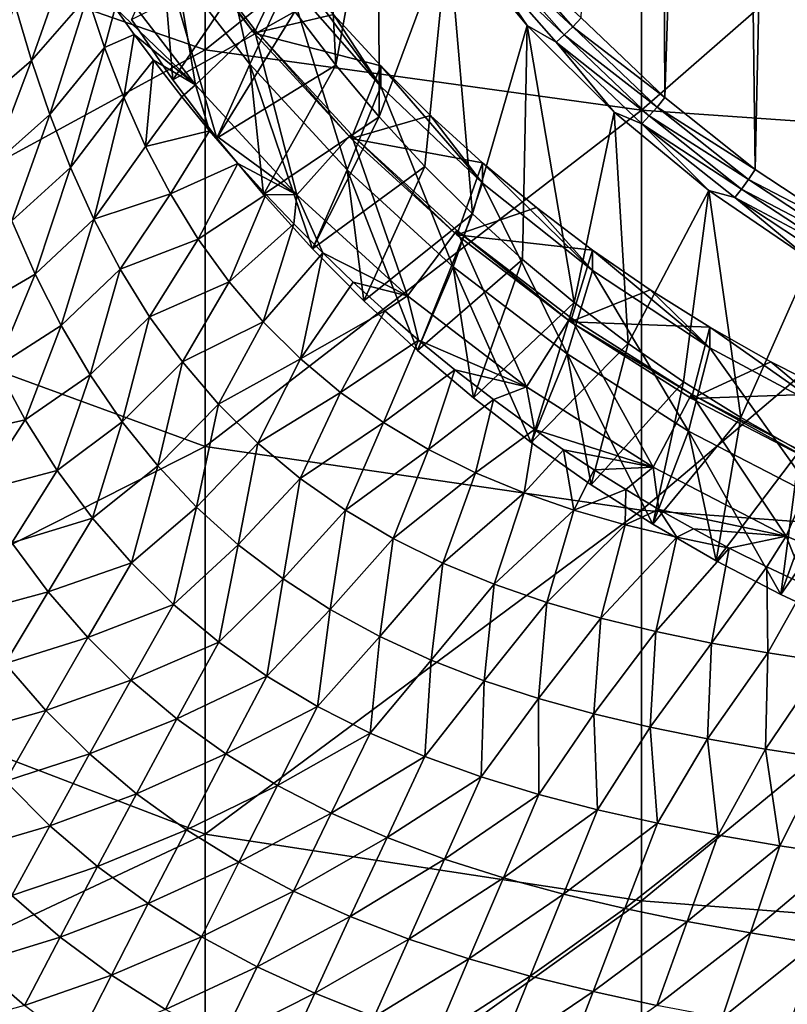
# Model space of a CAD drawing. Header units: metres. Extents: x -105 to 105, y -68 to 103.
# Tile 94 of 256: x -12.63 to -6.14, y -58.4 to -50.07. Entities that reach past the tile are written whole.
import ezdxf

# ---------------------------------------------------------------- set-up
doc = ezdxf.new("R2010")
doc.units = ezdxf.units.M
doc.layers.add('solid_FIT-BATH-150_SW0001', color=7, linetype='CONTINUOUS')

msp = doc.modelspace()

# ---------------------------------------------------------------- linework, layer by layer
at = {"layer": 'solid_FIT-BATH-150_SW0001'}
for points in [[(-6.411458, -51.337128, -16.673538), (-6.627739, -33.930672, -18.196405), (-6.024089, -33.503067, -18.233816)], [(-5.593727, -51.875282, -16.626455), (-6.411458, -51.337128, -16.673538), (-6.024089, -33.503067, -18.233816)], [(-7.176491, -50.728741, -16.726765), (-7.253494, -34.446106, -18.15131), (-6.627739, -33.930672, -18.196405)], [(-6.411458, -51.337128, -16.673538), (-7.176491, -50.728741, -16.726765), (-6.627739, -33.930672, -18.196405)], [(-7.176491, -50.728741, -16.726765), (-7.88389, -50.054337, -16.785767), (-7.253494, -34.446106, -18.15131)], [(-14.752053, -49.043961, 13.762091), (-11.063119, -50.324108, 13.693598), (-11.063119, -46.887592, 13.943974)], [(-11.063119, -46.887592, 13.943974), (-11.063119, -50.324108, 13.693598), (-7.374184, -47.370525, 13.931864)], [(-11.063119, -50.324108, 13.693598), (-7.374184, -50.83503, 13.679313), (-7.374184, -47.370525, 13.931864)], [(-7.374184, -47.370525, 13.931864), (-7.374184, -50.83503, 13.679313), (-3.685249, -47.613472, 13.931303)], [(-10.104079, -47.554108, -16.867151), (-9.958799, -50.453243, -16.61351), (-10.304484, -50.000912, -16.653084)], [(-10.104079, -47.554108, -16.867151), (-9.597023, -48.46109, -16.7878), (-9.958799, -50.453243, -16.61351)], [(-7.374184, -50.83503, 13.679313), (-3.685249, -51.09201, 13.678302), (-3.685249, -47.613472, 13.931303)], [(-9.597023, -48.46109, -16.7878), (-9.592408, -50.890385, -16.575264), (-9.958799, -50.453243, -16.61351)], [(-9.597023, -48.46109, -16.7878), (-9.00751, -49.318478, -16.71279), (-9.592408, -50.890385, -16.575264)], [(-11.058577, -48.784332, -4.914447), (-11.427341, -49.484028, -4.853231), (-10.686097, -50.446548, -4.769022)], [(-10.358816, -49.743824, -4.830502), (-11.058577, -48.784332, -4.914447), (-10.686097, -50.446548, -4.769022)], [(-14.752053, -49.043961, 13.762091), (-14.752053, -52.331753, 13.506108), (-11.063119, -50.324108, 13.693598)], [(-11.386213, -49.187889, -1.792464), (-11.146002, -50.619072, -2.319735), (-11.918704, -49.615887, -2.407502)], [(-10.64769, -50.183689, -2.131896), (-11.386213, -49.187889, -1.792464), (-11.386328, -49.224762, -2.215791)], [(-10.64769, -50.183689, -2.131896), (-11.386328, -49.224762, -2.215791), (-10.359004, -49.569332, -2.838128)], [(-11.386213, -49.187889, -1.792464), (-10.648018, -50.146263, -1.708617), (-11.146002, -50.619072, -2.319735)], [(-10.64769, -50.183689, -2.131896), (-10.648018, -50.146263, -1.708617), (-11.386213, -49.187889, -1.792464)], [(-9.00751, -49.318478, -16.71279), (-9.206689, -51.310848, -16.538479), (-9.592408, -50.890385, -16.575264)], [(-9.00751, -49.318478, -16.71279), (-8.803118, -51.712868, -16.503307), (-9.206689, -51.310848, -16.538479)], [(-9.00751, -49.318478, -16.71279), (-8.341341, -50.117535, -16.642881), (-8.803118, -51.712868, -16.503307)], [(-8.75749, -49.504341, -16.755295), (-8.341341, -50.117535, -16.642881), (-9.00751, -49.318478, -16.71279)], [(-8.683179, -49.449062, -16.803402), (-8.604227, -49.388638, -16.83514), (-7.954516, -50.129463, -16.770327)], [(-7.954516, -50.129463, -16.770327), (-8.604227, -49.388638, -16.83514), (-7.88389, -50.054337, -16.785767)], [(-12.185616, -49.431721, -4.83232), (-12.532443, -50.413593, -4.492032), (-12.671352, -49.948616, -4.488332)], [(-12.185616, -49.431721, -4.83232), (-12.059418, -49.870579, -4.830369), (-12.532443, -50.413593, -4.492032)], [(-8.027506, -50.196686, -16.737993), (-8.75749, -49.504341, -16.755295), (-8.683179, -49.449062, -16.803402)], [(-8.027506, -50.196686, -16.737993), (-8.683179, -49.449062, -16.803402), (-7.954516, -50.129463, -16.770327)], [(-11.427341, -49.484028, -4.853231), (-11.68679, -50.069134, -15.944441), (-11.33701, -50.578644, -15.899865)], [(-11.33701, -50.578644, -15.899865), (-11.68679, -50.069134, -15.944441), (-10.630371, -49.532242, -16.694088)], [(-11.427341, -49.484028, -4.853231), (-11.33701, -50.578644, -15.899865), (-10.964933, -51.072086, -15.856694)], [(-10.686097, -50.446548, -4.769022), (-11.427341, -49.484028, -4.853231), (-10.964933, -51.072086, -15.856694)], [(-11.33701, -50.578644, -15.899865), (-10.630371, -49.532242, -16.694088), (-10.304484, -50.000912, -16.653084)], [(-8.75749, -49.504341, -16.755295), (-8.096206, -50.258362, -16.689327), (-8.341341, -50.117535, -16.642881)], [(-8.027506, -50.196686, -16.737993), (-8.096206, -50.258362, -16.689327), (-8.75749, -49.504341, -16.755295)], [(-11.918704, -49.615887, -2.407502), (-11.146002, -50.619072, -2.319735), (-11.824761, -49.970062, -4.934524)], [(-10.64769, -50.183689, -2.131896), (-10.359004, -49.569332, -2.838128), (-9.977917, -50.024036, -2.798347)], [(-10.359004, -49.569332, -2.838128), (-10.358816, -49.743824, -4.830502), (-9.576902, -50.635315, -4.752506)], [(-9.977917, -50.024036, -2.798347), (-10.359004, -49.569332, -2.838128), (-9.576902, -50.635315, -4.752506)], [(-10.358816, -49.743824, -4.830502), (-10.686097, -50.446548, -4.769022), (-9.863857, -51.340363, -4.690823)], [(-9.576902, -50.635315, -4.752506), (-10.358816, -49.743824, -4.830502), (-9.863857, -51.340363, -4.690823)], [(-12.059418, -49.870579, -4.830369), (-12.377063, -50.871742, -4.504022), (-12.532443, -50.413593, -4.492032)], [(-12.059418, -49.870579, -4.830369), (-11.915243, -50.303684, -4.836825), (-12.377063, -50.871742, -4.504022)], [(-11.824761, -49.970062, -4.934524), (-11.915243, -50.303684, -4.836825), (-12.059418, -49.870579, -4.830369)], [(-13.031178, -50.842197, -4.132848), (-12.671352, -49.948616, -4.488332), (-12.532443, -50.413593, -4.492032)], [(-11.824761, -49.970062, -4.934524), (-11.663149, -50.195885, -4.980141), (-11.915243, -50.303684, -4.836825)], [(-11.146002, -50.619072, -2.319735), (-11.663149, -50.195885, -4.980141), (-11.824761, -49.970062, -4.934524)], [(-10.964933, -51.072086, -15.856694), (-11.33701, -50.578644, -15.899865), (-10.304484, -50.000912, -16.653084)], [(-10.964933, -51.072086, -15.856694), (-10.304484, -50.000912, -16.653084), (-9.958799, -50.453243, -16.61351)], [(-10.64769, -50.183689, -2.131896), (-9.977917, -50.024036, -2.798347), (-9.576969, -50.461002, -2.760117)], [(-9.576969, -50.461002, -2.760117), (-9.977917, -50.024036, -2.798347), (-9.576902, -50.635315, -4.752506)], [(-7.954516, -50.129463, -16.770327), (-7.88389, -50.054337, -16.785767), (-7.176491, -50.728741, -16.726765)], [(-8.341341, -50.117535, -16.642881), (-8.380577, -52.097553, -16.469652), (-8.803118, -51.712868, -16.503307)], [(-8.341341, -50.117535, -16.642881), (-7.941283, -52.463005, -16.437679), (-8.380577, -52.097553, -16.469652)], [(-8.341341, -50.117535, -16.642881), (-7.604521, -50.851551, -16.578663), (-7.941283, -52.463005, -16.437679)], [(-8.096206, -50.258362, -16.689327), (-7.604521, -50.851551, -16.578663), (-8.341341, -50.117535, -16.642881)], [(-8.027506, -50.196686, -16.737993), (-7.954516, -50.129463, -16.770327), (-7.24076, -50.809284, -16.71085)], [(-7.24076, -50.809284, -16.71085), (-7.954516, -50.129463, -16.770327), (-7.176491, -50.728741, -16.726765)], [(-11.663149, -50.195885, -4.980141), (-11.751978, -50.72842, -4.852335), (-11.915243, -50.303684, -4.836825)], [(-11.663149, -50.195885, -4.980141), (-11.501603, -50.413071, -5.024477), (-11.751978, -50.72842, -4.852335)], [(-11.146002, -50.619072, -2.319735), (-11.501603, -50.413071, -5.024477), (-11.663149, -50.195885, -4.980141)], [(-10.648018, -50.146263, -1.708617), (-10.288471, -51.551353, -2.238171), (-11.146002, -50.619072, -2.319735)], [(-10.648018, -50.146263, -1.708617), (-9.828784, -51.036896, -1.630697), (-10.288471, -51.551353, -2.238171)], [(-9.828851, -51.073868, -2.054016), (-9.828784, -51.036896, -1.630697), (-10.648018, -50.146263, -1.708617)], [(-9.828851, -51.073868, -2.054016), (-10.648018, -50.146263, -1.708617), (-10.64769, -50.183689, -2.131896)], [(-9.828851, -51.073868, -2.054016), (-10.64769, -50.183689, -2.131896), (-9.576969, -50.461002, -2.760117)], [(-7.307201, -50.882748, -16.677971), (-8.096206, -50.258362, -16.689327), (-8.027506, -50.196686, -16.737993)], [(-7.307201, -50.882748, -16.677971), (-8.027506, -50.196686, -16.737993), (-7.24076, -50.809284, -16.71085)], [(-11.915243, -50.303684, -4.836825), (-12.202105, -51.320671, -4.52551), (-12.377063, -50.871742, -4.504022)], [(-11.915243, -50.303684, -4.836825), (-11.751978, -50.72842, -4.852335), (-12.202105, -51.320671, -4.52551)], [(-8.096206, -50.258362, -16.689327), (-7.369736, -50.950294, -16.62879), (-7.604521, -50.851551, -16.578663)], [(-7.307201, -50.882748, -16.677971), (-7.369736, -50.950294, -16.62879), (-8.096206, -50.258362, -16.689327)], [(-14.752053, -52.331753, 13.506108), (-11.063119, -53.679371, 13.427698), (-11.063119, -50.324108, 13.693598)], [(-11.063119, -50.324108, 13.693598), (-11.063119, -53.679371, 13.427698), (-7.374184, -50.83503, 13.679313)], [(-12.873968, -51.311626, -4.147683), (-13.031178, -50.842197, -4.132848), (-12.532443, -50.413593, -4.492032)], [(-12.873968, -51.311626, -4.147683), (-12.532443, -50.413593, -4.492032), (-12.377063, -50.871742, -4.504022)], [(-11.501603, -50.413071, -5.024477), (-11.56688, -51.142326, -4.877843), (-11.751978, -50.72842, -4.852335)], [(-11.501603, -50.413071, -5.024477), (-11.261979, -50.720806, -5.088721), (-11.56688, -51.142326, -4.877843)], [(-11.146002, -50.619072, -2.319735), (-11.261979, -50.720806, -5.088721), (-11.501603, -50.413071, -5.024477)], [(-10.686097, -50.446548, -4.769022), (-10.964933, -51.072086, -15.856694), (-10.571188, -51.548637, -15.815001)], [(-10.571188, -51.548637, -15.815001), (-10.964933, -51.072086, -15.856694), (-9.958799, -50.453243, -16.61351)], [(-10.686097, -50.446548, -4.769022), (-10.571188, -51.548637, -15.815001), (-10.15658, -52.007313, -15.774873)], [(-9.863857, -51.340363, -4.690823), (-10.686097, -50.446548, -4.769022), (-10.15658, -52.007313, -15.774873)], [(-10.571188, -51.548637, -15.815001), (-9.958799, -50.453243, -16.61351), (-9.592408, -50.890385, -16.575264)], [(-9.828851, -51.073868, -2.054016), (-9.576969, -50.461002, -2.760117), (-9.156737, -50.879639, -2.723491)], [(-9.576969, -50.461002, -2.760117), (-9.576902, -50.635315, -4.752506), (-8.718228, -51.45319, -4.680952)], [(-9.156737, -50.879639, -2.723491), (-9.576969, -50.461002, -2.760117), (-8.718228, -51.45319, -4.680952)], [(-11.146002, -50.619072, -2.319735), (-11.025414, -51.009174, -5.150985), (-11.261979, -50.720806, -5.088721)], [(-11.146002, -50.619072, -2.319735), (-10.288471, -51.551353, -2.238171), (-11.025414, -51.009174, -5.150985)], [(-9.576902, -50.635315, -4.752506), (-9.863857, -51.340363, -4.690823), (-8.967085, -52.158882, -4.619212)], [(-8.718228, -51.45319, -4.680952), (-9.576902, -50.635315, -4.752506), (-8.967085, -52.158882, -4.619212)], [(-11.261979, -50.720806, -5.088721), (-11.025414, -51.009174, -5.150985), (-11.56688, -51.142326, -4.877843)], [(-11.751978, -50.72842, -4.852335), (-12.004619, -51.757832, -4.557539), (-12.202105, -51.320671, -4.52551)], [(-11.751978, -50.72842, -4.852335), (-11.56688, -51.142326, -4.877843), (-12.004619, -51.757832, -4.557539)], [(-7.24076, -50.809284, -16.71085), (-7.176491, -50.728741, -16.726765), (-6.411458, -51.337128, -16.673538)], [(-12.698638, -51.772118, -4.171299), (-12.873968, -51.311626, -4.147683), (-12.377063, -50.871742, -4.504022)], [(-12.698638, -51.772118, -4.171299), (-12.377063, -50.871742, -4.504022), (-12.202105, -51.320671, -4.52551)], [(-11.063119, -53.679371, 13.427698), (-7.374184, -54.217323, 13.411045), (-7.374184, -50.83503, 13.679313)], [(-10.15658, -52.007313, -15.774873), (-10.571188, -51.548637, -15.815001), (-9.592408, -50.890385, -16.575264)], [(-10.15658, -52.007313, -15.774873), (-9.592408, -50.890385, -16.575264), (-9.206689, -51.310848, -16.538479)], [(-9.828851, -51.073868, -2.054016), (-9.156737, -50.879639, -2.723491), (-8.717873, -51.279266, -2.688528)], [(-8.717873, -51.279266, -2.688528), (-9.156737, -50.879639, -2.723491), (-8.718228, -51.45319, -4.680952)], [(-7.604521, -50.851551, -16.578663), (-7.487129, -52.807484, -16.407541), (-7.941283, -52.463005, -16.437679)], [(-7.604521, -50.851551, -16.578663), (-6.802414, -51.515182, -16.520601), (-7.487129, -52.807484, -16.407541)], [(-7.369736, -50.950294, -16.62879), (-6.802414, -51.515182, -16.520601), (-7.604521, -50.851551, -16.578663)], [(-7.374184, -50.83503, 13.679313), (-7.374184, -54.217323, 13.411045), (-3.685249, -51.09201, 13.678302)], [(-6.528062, -51.501724, -16.623817), (-7.369736, -50.950294, -16.62879), (-7.307201, -50.882748, -16.677971)], [(-7.307201, -50.882748, -16.677971), (-7.24076, -50.809284, -16.71085), (-6.468706, -51.422634, -16.657188)], [(-6.528062, -51.501724, -16.623817), (-7.307201, -50.882748, -16.677971), (-6.468706, -51.422634, -16.657188)], [(-6.468706, -51.422634, -16.657188), (-7.24076, -50.809284, -16.71085), (-6.411458, -51.337128, -16.673538)], [(-7.369736, -50.950294, -16.62879), (-6.58393, -51.57457, -16.574173), (-6.802414, -51.515182, -16.520601)], [(-6.528062, -51.501724, -16.623817), (-6.58393, -51.57457, -16.574173), (-7.369736, -50.950294, -16.62879)], [(-11.025414, -51.009174, -5.150985), (-11.357926, -51.542233, -4.913616), (-11.56688, -51.142326, -4.877843)], [(-11.025414, -51.009174, -5.150985), (-10.787818, -51.28458, -5.211037), (-11.357926, -51.542233, -4.913616)], [(-10.288471, -51.551353, -2.238171), (-10.787818, -51.28458, -5.211037), (-11.025414, -51.009174, -5.150985)], [(-9.828784, -51.036896, -1.630697), (-9.352638, -52.405632, -2.163431), (-10.288471, -51.551353, -2.238171)], [(-8.93491, -51.889912, -1.982621), (-9.828784, -51.036896, -1.630697), (-9.828851, -51.073868, -2.054016)], [(-9.828784, -51.036896, -1.630697), (-8.934748, -51.853012, -1.559296), (-9.352638, -52.405632, -2.163431)], [(-8.93491, -51.889912, -1.982621), (-8.934748, -51.853012, -1.559296), (-9.828784, -51.036896, -1.630697)], [(-8.93491, -51.889912, -1.982621), (-9.828851, -51.073868, -2.054016), (-8.717873, -51.279266, -2.688528)], [(-7.374184, -54.217323, 13.411045), (-3.685249, -54.487858, 13.409508), (-3.685249, -51.09201, 13.678302)], [(-11.56688, -51.142326, -4.877843), (-11.357926, -51.542233, -4.913616), (-12.004619, -51.757832, -4.557539)], [(-10.787818, -51.28458, -5.211037), (-11.123269, -51.924793, -4.95975), (-11.357926, -51.542233, -4.913616)], [(-10.787818, -51.28458, -5.211037), (-10.550253, -51.54681, -5.268366), (-11.123269, -51.924793, -4.95975)], [(-10.288471, -51.551353, -2.238171), (-10.550253, -51.54681, -5.268366), (-10.787818, -51.28458, -5.211037)], [(-8.93491, -51.889912, -1.982621), (-8.717873, -51.279266, -2.688528), (-8.261339, -51.65897, -2.655309)], [(-8.717873, -51.279266, -2.688528), (-8.718228, -51.45319, -4.680952), (-7.788352, -52.192055, -4.61631)], [(-8.261339, -51.65897, -2.655309), (-8.717873, -51.279266, -2.688528), (-7.788352, -52.192055, -4.61631)], [(-12.502248, -52.221367, -4.204808), (-12.698638, -51.772118, -4.171299), (-12.202105, -51.320671, -4.52551)], [(-12.502248, -52.221367, -4.204808), (-12.202105, -51.320671, -4.52551), (-12.004619, -51.757832, -4.557539)], [(-9.721884, -52.447243, -15.736383), (-10.15658, -52.007313, -15.774873), (-9.206689, -51.310848, -16.538479)], [(-9.863857, -51.340363, -4.690823), (-10.15658, -52.007313, -15.774873), (-9.721884, -52.447243, -15.736383)], [(-9.863857, -51.340363, -4.690823), (-9.721884, -52.447243, -15.736383), (-9.267854, -52.867645, -15.699603)], [(-8.967085, -52.158882, -4.619212), (-9.863857, -51.340363, -4.690823), (-9.267854, -52.867645, -15.699603)], [(-9.721884, -52.447243, -15.736383), (-9.206689, -51.310848, -16.538479), (-8.803118, -51.712868, -16.503307)], [(-6.468706, -51.422634, -16.657188), (-6.411458, -51.337128, -16.673538), (-5.593727, -51.875282, -16.626455)], [(-8.718228, -51.45319, -4.680952), (-8.967085, -52.158882, -4.619212), (-8.001687, -52.896969, -4.554637)], [(-7.788352, -52.192055, -4.61631), (-8.718228, -51.45319, -4.680952), (-8.001687, -52.896969, -4.554637)], [(-6.528062, -51.501724, -16.623817), (-6.468706, -51.422634, -16.657188), (-5.644569, -51.964573, -16.609776)], [(-5.644569, -51.964573, -16.609776), (-6.468706, -51.422634, -16.657188), (-5.593727, -51.875282, -16.626455)], [(-11.357926, -51.542233, -4.913616), (-11.782383, -52.179928, -4.600417), (-12.004619, -51.757832, -4.557539)], [(-11.357926, -51.542233, -4.913616), (-11.123269, -51.924793, -4.95975), (-11.782383, -52.179928, -4.600417)], [(-10.550253, -51.54681, -5.268366), (-10.861291, -52.286732, -5.016206), (-11.123269, -51.924793, -4.95975)], [(-10.550253, -51.54681, -5.268366), (-10.313954, -51.795612, -5.323219), (-10.861291, -52.286732, -5.016206)], [(-10.288471, -51.551353, -2.238171), (-10.313954, -51.795612, -5.323219), (-10.550253, -51.54681, -5.268366)], [(-10.288471, -51.551353, -2.238171), (-10.069115, -52.041561, -5.376993), (-10.313954, -51.795612, -5.323219)], [(-10.288471, -51.551353, -2.238171), (-9.352638, -52.405632, -2.163431), (-10.069115, -52.041561, -5.376993)], [(-6.802414, -51.515182, -16.520601), (-7.016866, -53.131985, -16.37915), (-7.487129, -52.807484, -16.407541)], [(-6.802414, -51.515182, -16.520601), (-6.532806, -53.43504, -16.352636), (-7.016866, -53.131985, -16.37915)], [(-6.802414, -51.515182, -16.520601), (-5.941752, -52.102455, -16.469223), (-6.532806, -53.43504, -16.352636)], [(-6.58393, -51.57457, -16.574173), (-5.941752, -52.102455, -16.469223), (-6.802414, -51.515182, -16.520601)], [(-5.696363, -52.048634, -16.575968), (-6.58393, -51.57457, -16.574173), (-6.528062, -51.501724, -16.623817)], [(-5.696363, -52.048634, -16.575968), (-6.528062, -51.501724, -16.623817), (-5.644569, -51.964573, -16.609776)], [(-6.58393, -51.57457, -16.574173), (-5.745113, -52.12616, -16.525915), (-5.941752, -52.102455, -16.469223)], [(-5.696363, -52.048634, -16.575968), (-5.745113, -52.12616, -16.525915), (-6.58393, -51.57457, -16.574173)], [(-9.267854, -52.867645, -15.699603), (-9.721884, -52.447243, -15.736383), (-8.803118, -51.712868, -16.503307)], [(-9.267854, -52.867645, -15.699603), (-8.803118, -51.712868, -16.503307), (-8.380577, -52.097553, -16.469652)], [(-8.93491, -51.889912, -1.982621), (-8.261339, -51.65897, -2.655309), (-7.788155, -52.017883, -2.623908)], [(-7.788155, -52.017883, -2.623908), (-8.261339, -51.65897, -2.655309), (-7.788352, -52.192055, -4.61631)], [(-13.047409, -52.541283, -3.812864), (-12.698638, -51.772118, -4.171299), (-12.502248, -52.221367, -4.204808)], [(-12.282412, -52.656502, -4.24874), (-12.502248, -52.221367, -4.204808), (-12.004619, -51.757832, -4.557539)], [(-12.282412, -52.656502, -4.24874), (-12.004619, -51.757832, -4.557539), (-11.782383, -52.179928, -4.600417)], [(-10.313954, -51.795612, -5.323219), (-10.572283, -52.625328, -5.081807), (-10.861291, -52.286732, -5.016206)], [(-10.313954, -51.795612, -5.323219), (-10.069115, -52.041561, -5.376993), (-10.572283, -52.625328, -5.081807)], [(-8.934748, -51.853012, -1.559296), (-8.345623, -53.175415, -2.096084), (-9.352638, -52.405632, -2.163431)], [(-7.972676, -52.625462, -1.918269), (-8.934748, -51.853012, -1.559296), (-8.93491, -51.889912, -1.982621)], [(-7.972676, -52.625462, -1.918269), (-8.93491, -51.889912, -1.982621), (-7.788155, -52.017883, -2.623908)], [(-8.934748, -51.853012, -1.559296), (-7.972713, -52.588402, -1.494958), (-8.345623, -53.175415, -2.096084)], [(-7.972676, -52.625462, -1.918269), (-7.972713, -52.588402, -1.494958), (-8.934748, -51.853012, -1.559296)], [(-11.123269, -51.924793, -4.95975), (-11.533381, -52.583454, -4.654239), (-11.782383, -52.179928, -4.600417)], [(-11.123269, -51.924793, -4.95975), (-10.861291, -52.286732, -5.016206), (-11.533381, -52.583454, -4.654239)], [(-10.069115, -52.041561, -5.376993), (-10.257465, -52.938126, -5.154819), (-10.572283, -52.625328, -5.081807)], [(-10.069115, -52.041561, -5.376993), (-9.81077, -52.288898, -5.43075), (-10.257465, -52.938126, -5.154819)], [(-9.352638, -52.405632, -2.163431), (-9.81077, -52.288898, -5.43075), (-10.069115, -52.041561, -5.376993)], [(-7.972676, -52.625462, -1.918269), (-7.788155, -52.017883, -2.623908), (-7.299279, -52.355286, -2.594389)], [(-7.788155, -52.017883, -2.623908), (-7.788352, -52.192055, -4.61631), (-6.795459, -52.844872, -4.559196)], [(-7.299279, -52.355286, -2.594389), (-7.788155, -52.017883, -2.623908), (-6.795459, -52.844872, -4.559196)], [(-8.795339, -53.267689, -15.664604), (-9.267854, -52.867645, -15.699603), (-8.380577, -52.097553, -16.469652)], [(-8.795339, -53.267689, -15.664604), (-8.380577, -52.097553, -16.469652), (-7.941283, -52.463005, -16.437679)], [(-5.941752, -52.102455, -16.469223), (-6.036507, -53.715561, -16.328094), (-6.532806, -53.43504, -16.352636)], [(-12.829143, -53.005978, -3.855853), (-13.047409, -52.541283, -3.812864), (-12.502248, -52.221367, -4.204808)], [(-12.829143, -53.005978, -3.855853), (-12.502248, -52.221367, -4.204808), (-12.282412, -52.656502, -4.24874)], [(-12.037155, -53.074215, -4.303192), (-12.282412, -52.656502, -4.24874), (-11.782383, -52.179928, -4.600417)], [(-12.037155, -53.074215, -4.303192), (-11.782383, -52.179928, -4.600417), (-11.533381, -52.583454, -4.654239)], [(-8.967085, -52.158882, -4.619212), (-9.267854, -52.867645, -15.699603), (-8.795339, -53.267689, -15.664604)], [(-8.967085, -52.158882, -4.619212), (-8.795339, -53.267689, -15.664604), (-8.305494, -53.646381, -15.631473)], [(-8.001687, -52.896969, -4.554637), (-8.967085, -52.158882, -4.619212), (-8.305494, -53.646381, -15.631473)], [(-7.788352, -52.192055, -4.61631), (-8.001687, -52.896969, -4.554637), (-6.974382, -53.548912, -4.4976)], [(-6.795459, -52.844872, -4.559196), (-7.788352, -52.192055, -4.61631), (-6.974382, -53.548912, -4.4976)], [(-10.861291, -52.286732, -5.016206), (-11.25587, -52.964981, -4.71893), (-11.533381, -52.583454, -4.654239)], [(-10.861291, -52.286732, -5.016206), (-10.572283, -52.625328, -5.081807), (-11.25587, -52.964981, -4.71893)], [(-9.81077, -52.288898, -5.43075), (-9.542925, -52.533039, -5.483958), (-10.257465, -52.938126, -5.154819)], [(-9.352638, -52.405632, -2.163431), (-9.542925, -52.533039, -5.483958), (-9.81077, -52.288898, -5.43075)], [(-14.752053, -52.331753, 13.506108), (-14.752053, -55.545864, 13.235017), (-11.063119, -53.679371, 13.427698)], [(-7.972676, -52.625462, -1.918269), (-7.299279, -52.355286, -2.594389), (-6.795705, -52.67049, -2.566812)], [(-6.795705, -52.67049, -2.566812), (-7.299279, -52.355286, -2.594389), (-6.795459, -52.844872, -4.559196)], [(-9.352638, -52.405632, -2.163431), (-9.258545, -52.779282, -5.536046), (-9.542925, -52.533039, -5.483958)], [(-9.352638, -52.405632, -2.163431), (-8.345623, -53.175415, -2.096084), (-9.258545, -52.779282, -5.536046)], [(-8.305494, -53.646381, -15.631473), (-8.795339, -53.267689, -15.664604), (-7.941283, -52.463005, -16.437679)], [(-8.305494, -53.646381, -15.631473), (-7.941283, -52.463005, -16.437679), (-7.487129, -52.807484, -16.407541)], [(-9.542925, -52.533039, -5.483958), (-9.918112, -53.222752, -5.23349), (-10.257465, -52.938126, -5.154819)], [(-9.542925, -52.533039, -5.483958), (-9.258545, -52.779282, -5.536046), (-9.918112, -53.222752, -5.23349)], [(-11.764555, -53.471203, -4.368224), (-12.037155, -53.074215, -4.303192), (-11.533381, -52.583454, -4.654239)], [(-11.764555, -53.471203, -4.368224), (-11.533381, -52.583454, -4.654239), (-11.25587, -52.964981, -4.71893)], [(-10.572283, -52.625328, -5.081807), (-10.950122, -53.321671, -4.793153), (-11.25587, -52.964981, -4.71893)], [(-10.572283, -52.625328, -5.081807), (-10.257465, -52.938126, -5.154819), (-10.950122, -53.321671, -4.793153)], [(-7.972713, -52.588402, -1.494958), (-7.275091, -53.854836, -2.036642), (-8.345623, -53.175415, -2.096084)], [(-7.972713, -52.588402, -1.494958), (-6.95, -53.237461, -1.438173), (-7.275091, -53.854836, -2.036642)], [(-7.972676, -52.625462, -1.918269), (-6.95, -53.237461, -1.438173), (-7.972713, -52.588402, -1.494958)], [(-6.949765, -53.274632, -1.861474), (-6.95, -53.237461, -1.438173), (-7.972676, -52.625462, -1.918269)], [(-6.949765, -53.274632, -1.861474), (-7.972676, -52.625462, -1.918269), (-6.795705, -52.67049, -2.566812)], [(-12.58567, -53.454052, -3.909355), (-12.829143, -53.005978, -3.855853), (-12.282412, -52.656502, -4.24874)], [(-12.58567, -53.454052, -3.909355), (-12.282412, -52.656502, -4.24874), (-12.037155, -53.074215, -4.303192)], [(-6.949765, -53.274632, -1.861474), (-6.795705, -52.67049, -2.566812), (-6.278569, -52.962795, -2.541239)], [(-6.795705, -52.67049, -2.566812), (-6.795459, -52.844872, -4.559196), (-5.749249, -53.405739, -4.510126)], [(-6.278569, -52.962795, -2.541239), (-6.795705, -52.67049, -2.566812), (-5.749249, -53.405739, -4.510126)], [(-9.258545, -52.779282, -5.536046), (-9.556377, -53.47818, -5.315807), (-9.918112, -53.222752, -5.23349)], [(-9.258545, -52.779282, -5.536046), (-8.952127, -53.030582, -5.587245), (-9.556377, -53.47818, -5.315807)], [(-8.345623, -53.175415, -2.096084), (-8.952127, -53.030582, -5.587245), (-9.258545, -52.779282, -5.536046)], [(-7.799537, -54.002815, -15.600288), (-8.305494, -53.646381, -15.631473), (-7.487129, -52.807484, -16.407541)], [(-7.799537, -54.002815, -15.600288), (-7.487129, -52.807484, -16.407541), (-7.016866, -53.131985, -16.37915)], [(-6.795459, -52.844872, -4.559196), (-6.974382, -53.548912, -4.4976), (-5.895641, -54.108288, -4.448661)], [(-5.749249, -53.405739, -4.510126), (-6.795459, -52.844872, -4.559196), (-5.895641, -54.108288, -4.448661)], [(-11.464005, -53.844559, -4.443055), (-11.764555, -53.471203, -4.368224), (-11.25587, -52.964981, -4.71893)], [(-11.464005, -53.844559, -4.443055), (-11.25587, -52.964981, -4.71893), (-10.950122, -53.321671, -4.793153)], [(-10.257465, -52.938126, -5.154819), (-10.617311, -53.650951, -4.875009), (-10.950122, -53.321671, -4.793153)], [(-10.257465, -52.938126, -5.154819), (-9.918112, -53.222752, -5.23349), (-10.617311, -53.650951, -4.875009)], [(-8.001687, -52.896969, -4.554637), (-8.305494, -53.646381, -15.631473), (-7.799537, -54.002815, -15.600288)], [(-8.001687, -52.896969, -4.554637), (-7.799537, -54.002815, -15.600288), (-7.278415, -54.336376, -15.571106)], [(-6.974382, -53.548912, -4.4976), (-8.001687, -52.896969, -4.554637), (-7.278415, -54.336376, -15.571106)], [(-6.949765, -53.274632, -1.861474), (-6.278569, -52.962795, -2.541239), (-5.749042, -53.231571, -2.517724)], [(-5.749042, -53.231571, -2.517724), (-6.278569, -52.962795, -2.541239), (-5.749249, -53.405739, -4.510126)], [(-13.229198, -53.599651, -3.454571), (-12.829143, -53.005978, -3.855853), (-12.58567, -53.454052, -3.909355)], [(-8.952127, -53.030582, -5.587245), (-9.175231, -53.704647, -5.399511), (-9.556377, -53.47818, -5.315807)], [(-8.952127, -53.030582, -5.587245), (-8.626089, -53.283157, -5.638279), (-9.175231, -53.704647, -5.399511)], [(-8.345623, -53.175415, -2.096084), (-8.626089, -53.283157, -5.638279), (-8.952127, -53.030582, -5.587245)], [(-12.314916, -53.882084, -3.973459), (-12.58567, -53.454052, -3.909355), (-12.037155, -53.074215, -4.303192)], [(-12.314916, -53.882084, -3.973459), (-12.037155, -53.074215, -4.303192), (-11.764555, -53.471203, -4.368224)], [(-7.278415, -54.336376, -15.571106), (-7.799537, -54.002815, -15.600288), (-7.016866, -53.131985, -16.37915)], [(-7.278415, -54.336376, -15.571106), (-7.016866, -53.131985, -16.37915), (-6.532806, -53.43504, -16.352636)], [(-9.918112, -53.222752, -5.23349), (-10.258703, -53.950375, -4.962566), (-10.617311, -53.650951, -4.875009)], [(-9.918112, -53.222752, -5.23349), (-9.556377, -53.47818, -5.315807), (-10.258703, -53.950375, -4.962566)], [(-8.345623, -53.175415, -2.096084), (-8.277739, -53.536953, -5.686401), (-8.626089, -53.283157, -5.638279)], [(-8.345623, -53.175415, -2.096084), (-7.275091, -53.854836, -2.036642), (-8.277739, -53.536953, -5.686401)], [(-8.626089, -53.283157, -5.638279), (-8.77767, -53.902443, -5.482339), (-9.175231, -53.704647, -5.399511)], [(-8.626089, -53.283157, -5.638279), (-8.277739, -53.536953, -5.686401), (-8.77767, -53.902443, -5.482339)], [(-6.95, -53.237461, -1.438173), (-6.149186, -54.438721, -1.985559), (-7.275091, -53.854836, -2.036642)], [(-6.95, -53.237461, -1.438173), (-5.874394, -53.795254, -1.389372), (-6.149186, -54.438721, -1.985559)], [(-5.874581, -53.832203, -1.812693), (-5.874394, -53.795254, -1.389372), (-6.95, -53.237461, -1.438173)], [(-5.874581, -53.832203, -1.812693), (-6.95, -53.237461, -1.438173), (-6.949765, -53.274632, -1.861474)], [(-5.874581, -53.832203, -1.812693), (-6.949765, -53.274632, -1.861474), (-5.749042, -53.231571, -2.517724)], [(-11.136459, -54.191814, -4.525908), (-11.464005, -53.844559, -4.443055), (-10.950122, -53.321671, -4.793153)], [(-11.136459, -54.191814, -4.525908), (-10.950122, -53.321671, -4.793153), (-10.617311, -53.650951, -4.875009)], [(-12.97788, -54.057598, -3.511525), (-13.229198, -53.599651, -3.454571), (-12.58567, -53.454052, -3.909355)], [(-12.97788, -54.057598, -3.511525), (-12.58567, -53.454052, -3.909355), (-12.314916, -53.882084, -3.973459)], [(-12.015162, -54.286758, -4.048023), (-12.314916, -53.882084, -3.973459), (-11.764555, -53.471203, -4.368224)], [(-12.015162, -54.286758, -4.048023), (-11.764555, -53.471203, -4.368224), (-11.464005, -53.844559, -4.443055)], [(-6.742895, -54.646591, -15.543965), (-7.278415, -54.336376, -15.571106), (-6.532806, -53.43504, -16.352636)], [(-6.742895, -54.646591, -15.543965), (-6.532806, -53.43504, -16.352636), (-6.036507, -53.715561, -16.328094)], [(-9.556377, -53.47818, -5.315807), (-9.876619, -54.219116, -5.053569), (-10.258703, -53.950375, -4.962566)], [(-9.556377, -53.47818, -5.315807), (-9.175231, -53.704647, -5.399511), (-9.876619, -54.219116, -5.053569)], [(-8.277739, -53.536953, -5.686401), (-8.366468, -54.072777, -5.562412), (-8.77767, -53.902443, -5.482339)], [(-8.277739, -53.536953, -5.686401), (-8.031504, -53.706787, -5.715563), (-8.366468, -54.072777, -5.562412)], [(-7.275091, -53.854836, -2.036642), (-8.031504, -53.706787, -5.715563), (-8.277739, -53.536953, -5.686401)], [(-6.974382, -53.548912, -4.4976), (-7.278415, -54.336376, -15.571106), (-6.742895, -54.646591, -15.543965)], [(-6.974382, -53.548912, -4.4976), (-6.742895, -54.646591, -15.543965), (-6.193865, -54.932919, -15.518915)], [(-5.895641, -54.108288, -4.448661), (-6.974382, -53.548912, -4.4976), (-6.193865, -54.932919, -15.518915)], [(-14.752053, -55.545864, 13.235017), (-11.063119, -56.958893, 13.145955), (-11.063119, -53.679371, 13.427698)], [(-10.782963, -54.510555, -4.614949), (-11.136459, -54.191814, -4.525908), (-10.617311, -53.650951, -4.875009)], [(-11.063119, -53.679371, 13.427698), (-11.063119, -56.958893, 13.145955), (-7.374184, -54.217323, 13.411045)], [(-10.782963, -54.510555, -4.614949), (-10.617311, -53.650951, -4.875009), (-10.258703, -53.950375, -4.962566)], [(-9.175231, -53.704647, -5.399511), (-9.474105, -54.457443, -5.145539), (-9.876619, -54.219116, -5.053569)], [(-9.175231, -53.704647, -5.399511), (-8.77767, -53.902443, -5.482339), (-9.474105, -54.457443, -5.145539)], [(-8.031504, -53.706787, -5.715563), (-7.944016, -54.218437, -5.638508), (-8.366468, -54.072777, -5.562412)], [(-8.031504, -53.706787, -5.715563), (-7.774108, -53.876377, -5.743408), (-7.944016, -54.218437, -5.638508)], [(-7.275091, -53.854836, -2.036642), (-7.774108, -53.876377, -5.743408), (-8.031504, -53.706787, -5.715563)], [(-6.193865, -54.932919, -15.518915), (-6.742895, -54.646591, -15.543965), (-6.036507, -53.715561, -16.328094)], [(-6.193865, -54.932919, -15.518915), (-6.036507, -53.715561, -16.328094), (-5.526834, -53.974255, -16.305462)], [(-5.874394, -53.795254, -1.389372), (-4.976478, -54.922634, -1.943222), (-6.149186, -54.438721, -1.985559)], [(-12.699377, -54.495125, -3.578545), (-12.97788, -54.057598, -3.511525), (-12.314916, -53.882084, -3.973459)], [(-12.699377, -54.495125, -3.578545), (-12.314916, -53.882084, -3.973459), (-12.015162, -54.286758, -4.048023)], [(-11.686728, -54.665363, -4.131606), (-12.015162, -54.286758, -4.048023), (-11.464005, -53.844559, -4.443055)], [(-11.686728, -54.665363, -4.131606), (-11.464005, -53.844559, -4.443055), (-11.136459, -54.191814, -4.525908)], [(-7.774108, -53.876377, -5.743408), (-7.505582, -54.045002, -5.769745), (-7.944016, -54.218437, -5.638508)], [(-7.275091, -53.854836, -2.036642), (-7.505582, -54.045002, -5.769745), (-7.774108, -53.876377, -5.743408)], [(-7.275091, -53.854836, -2.036642), (-7.225724, -54.212025, -5.793785), (-7.505582, -54.045002, -5.769745)], [(-7.275091, -53.854836, -2.036642), (-6.149186, -54.438721, -1.985559), (-7.225724, -54.212025, -5.793785)], [(-10.405134, -54.799217, -4.708162), (-10.782963, -54.510555, -4.614949), (-10.258703, -53.950375, -4.962566)], [(-10.405134, -54.799217, -4.708162), (-10.258703, -53.950375, -4.962566), (-9.876619, -54.219116, -5.053569)], [(-8.77767, -53.902443, -5.482339), (-9.054207, -54.665707, -5.236016), (-9.474105, -54.457443, -5.145539)], [(-8.77767, -53.902443, -5.482339), (-8.366468, -54.072777, -5.562412), (-9.054207, -54.665707, -5.236016)], [(-7.505582, -54.045002, -5.769745), (-7.512667, -54.342361, -5.709467), (-7.944016, -54.218437, -5.638508)], [(-7.505582, -54.045002, -5.769745), (-7.225724, -54.212025, -5.793785), (-7.512667, -54.342361, -5.709467)], [(-5.632496, -55.194721, -15.49601), (-6.193865, -54.932919, -15.518915), (-5.526834, -53.974255, -16.305462)], [(-8.366468, -54.072777, -5.562412), (-8.619678, -54.845581, -5.323113), (-9.054207, -54.665707, -5.236016)], [(-8.366468, -54.072777, -5.562412), (-7.944016, -54.218437, -5.638508), (-8.619678, -54.845581, -5.323113)], [(-5.895641, -54.108288, -4.448661), (-6.193865, -54.932919, -15.518915), (-5.632496, -55.194721, -15.49601)], [(-11.330643, -55.015396, -4.222316), (-11.686728, -54.665363, -4.131606), (-11.136459, -54.191814, -4.525908)], [(-11.330643, -55.015396, -4.222316), (-11.136459, -54.191814, -4.525908), (-10.782963, -54.510555, -4.614949)], [(-11.063119, -56.958893, 13.145955), (-7.374184, -57.523121, 13.126734), (-7.374184, -54.217323, 13.411045)], [(-10.00568, -55.057903, -4.803194), (-10.405134, -54.799217, -4.708162), (-9.876619, -54.219116, -5.053569)], [(-10.00568, -55.057903, -4.803194), (-9.876619, -54.219116, -5.053569), (-9.474105, -54.457443, -5.145539)], [(-7.944016, -54.218437, -5.638508), (-8.172973, -55.000103, -5.405526), (-8.619678, -54.845581, -5.323113)], [(-7.944016, -54.218437, -5.638508), (-7.512667, -54.342361, -5.709467), (-8.172973, -55.000103, -5.405526)], [(-7.225724, -54.212025, -5.793785), (-7.074495, -54.447475, -5.774353), (-7.512667, -54.342361, -5.709467)], [(-7.374184, -54.217323, 13.411045), (-7.374184, -57.523121, 13.126734), (-3.685249, -54.487858, 13.409508)], [(-7.225724, -54.212025, -5.793785), (-6.934344, -54.376785, -5.814739), (-7.074495, -54.447475, -5.774353)], [(-6.149186, -54.438721, -1.985559), (-6.934344, -54.376785, -5.814739), (-7.225724, -54.212025, -5.793785)], [(-12.391994, -54.909031, -3.655498), (-12.699377, -54.495125, -3.578545), (-12.015162, -54.286758, -4.048023)], [(-12.391994, -54.909031, -3.655498), (-12.015162, -54.286758, -4.048023), (-11.686728, -54.665363, -4.131606)], [(-7.512667, -54.342361, -5.709467), (-7.716523, -55.132362, -5.481984), (-8.172973, -55.000103, -5.405526)], [(-7.512667, -54.342361, -5.709467), (-7.074495, -54.447475, -5.774353), (-7.716523, -55.132362, -5.481984)], [(-6.934344, -54.376785, -5.814739), (-6.630641, -54.538952, -5.832109), (-7.074495, -54.447475, -5.774353)], [(-6.149186, -54.438721, -1.985559), (-6.630641, -54.538952, -5.832109), (-6.934344, -54.376785, -5.814739)], [(-9.587431, -55.286892, -4.897651), (-10.00568, -55.057903, -4.803194), (-9.474105, -54.457443, -5.145539)], [(-9.587431, -55.286892, -4.897651), (-9.474105, -54.457443, -5.145539), (-9.054207, -54.665707, -5.236016)], [(-7.074495, -54.447475, -5.774353), (-7.252217, -55.245449, -5.551672), (-7.716523, -55.132362, -5.481984)], [(-7.074495, -54.447475, -5.774353), (-6.630641, -54.538952, -5.832109), (-7.252217, -55.245449, -5.551672)], [(-6.149186, -54.438721, -1.985559), (-6.312631, -54.698761, -5.846552), (-6.630641, -54.538952, -5.832109)], [(-6.149186, -54.438721, -1.985559), (-5.983117, -54.854008, -5.858283), (-6.312631, -54.698761, -5.846552)], [(-6.149186, -54.438721, -1.985559), (-4.976478, -54.922634, -1.943222), (-5.983117, -54.854008, -5.858283)], [(-13.069058, -55.093651, -3.139498), (-12.699377, -54.495125, -3.578545), (-12.391994, -54.909031, -3.655498)], [(-10.94808, -55.334572, -4.318214), (-11.330643, -55.015396, -4.222316), (-10.782963, -54.510555, -4.614949)], [(-10.94808, -55.334572, -4.318214), (-10.782963, -54.510555, -4.614949), (-10.405134, -54.799217, -4.708162)], [(-7.374184, -57.523121, 13.126734), (-3.685249, -57.806828, 13.124585), (-3.685249, -54.487858, 13.409508)], [(-6.630641, -54.538952, -5.832109), (-6.781116, -55.342434, -5.614477), (-7.252217, -55.245449, -5.551672)], [(-6.630641, -54.538952, -5.832109), (-6.312631, -54.698761, -5.846552), (-6.781116, -55.342434, -5.614477)], [(-12.056004, -55.296703, -3.741009), (-12.391994, -54.909031, -3.655498), (-11.686728, -54.665363, -4.131606)], [(-12.056004, -55.296703, -3.741009), (-11.686728, -54.665363, -4.131606), (-11.330643, -55.015396, -4.222316)], [(-9.153101, -55.487022, -4.989381), (-9.587431, -55.286892, -4.897651), (-9.054207, -54.665707, -5.236016)], [(-9.153101, -55.487022, -4.989381), (-9.054207, -54.665707, -5.236016), (-8.619678, -54.845581, -5.323113)], [(-6.312631, -54.698761, -5.846552), (-6.30421, -55.426388, -5.670341), (-6.781116, -55.342434, -5.614477)], [(-6.312631, -54.698761, -5.846552), (-5.983117, -54.854008, -5.858283), (-6.30421, -55.426388, -5.670341)], [(-10.541363, -55.622364, -4.417001), (-10.94808, -55.334572, -4.318214), (-10.405134, -54.799217, -4.708162)], [(-10.541363, -55.622364, -4.417001), (-10.405134, -54.799217, -4.708162), (-10.00568, -55.057903, -4.803194)], [(-8.705035, -55.660885, -5.076996), (-9.153101, -55.487022, -4.989381), (-8.619678, -54.845581, -5.323113)], [(-8.705035, -55.660885, -5.076996), (-8.619678, -54.845581, -5.323113), (-8.172973, -55.000103, -5.405526)], [(-5.983117, -54.854008, -5.858283), (-5.822186, -55.499905, -5.719316), (-6.30421, -55.426388, -5.670341)], [(-12.754637, -55.516315, -3.218513), (-13.069058, -55.093651, -3.139498), (-12.391994, -54.909031, -3.655498)], [(-12.754637, -55.516315, -3.218513), (-12.391994, -54.909031, -3.655498), (-12.056004, -55.296703, -3.741009)], [(-11.692369, -55.655735, -3.833274), (-12.056004, -55.296703, -3.741009), (-11.330643, -55.015396, -4.222316)], [(-11.692369, -55.655735, -3.833274), (-11.330643, -55.015396, -4.222316), (-10.94808, -55.334572, -4.318214)], [(-8.24551, -55.811424, -5.159258), (-8.705035, -55.660885, -5.076996), (-8.172973, -55.000103, -5.405526)], [(-8.24551, -55.811424, -5.159258), (-8.172973, -55.000103, -5.405526), (-7.716523, -55.132362, -5.481984)], [(-10.113367, -55.87907, -4.516209), (-10.541363, -55.622364, -4.417001), (-10.00568, -55.057903, -4.803194)], [(-10.113367, -55.87907, -4.516209), (-10.00568, -55.057903, -4.803194), (-9.587431, -55.286892, -4.897651)], [(-7.776634, -55.941574, -5.235072), (-8.24551, -55.811424, -5.159258), (-7.716523, -55.132362, -5.481984)], [(-7.776634, -55.941574, -5.235072), (-7.716523, -55.132362, -5.481984), (-7.252217, -55.245449, -5.551672)], [(-12.411673, -55.912579, -3.305606), (-12.754637, -55.516315, -3.218513), (-12.056004, -55.296703, -3.741009)], [(-12.411673, -55.912579, -3.305606), (-12.056004, -55.296703, -3.741009), (-11.692369, -55.655735, -3.833274)], [(-9.66694, -56.105133, -4.613425), (-10.113367, -55.87907, -4.516209), (-9.587431, -55.286892, -4.897651)], [(-9.66694, -56.105133, -4.613425), (-9.587431, -55.286892, -4.897651), (-9.153101, -55.487022, -4.989381)], [(-7.299624, -56.054279, -5.304118), (-7.776634, -55.941574, -5.235072), (-7.252217, -55.245449, -5.551672)], [(-7.299624, -56.054279, -5.304118), (-7.252217, -55.245449, -5.551672), (-6.781116, -55.342434, -5.614477)], [(-11.302193, -55.983929, -3.930443), (-11.692369, -55.655735, -3.833274), (-10.94808, -55.334572, -4.318214)], [(-11.302193, -55.983929, -3.930443), (-10.94808, -55.334572, -4.318214), (-10.541363, -55.622364, -4.417001)], [(-6.815392, -56.152481, -5.366337), (-7.299624, -56.054279, -5.304118), (-6.781116, -55.342434, -5.614477)], [(-6.815392, -56.152481, -5.366337), (-6.781116, -55.342434, -5.614477), (-6.30421, -55.426388, -5.670341)], [(-6.324781, -56.239014, -5.4217), (-6.815392, -56.152481, -5.366337), (-6.30421, -55.426388, -5.670341)], [(-6.324781, -56.239014, -5.4217), (-6.30421, -55.426388, -5.670341), (-5.822186, -55.499905, -5.719316)], [(-14.752053, -55.545864, 13.235017), (-14.752053, -58.691341, 12.94851), (-11.063119, -56.958893, 13.145955)], [(-13.10244, -56.10775, -2.735281), (-12.754637, -55.516315, -3.218513), (-12.411673, -55.912579, -3.305606)], [(-9.204603, -56.302586, -4.706923), (-9.66694, -56.105133, -4.613425), (-9.153101, -55.487022, -4.989381)], [(-9.204603, -56.302586, -4.706923), (-9.153101, -55.487022, -4.989381), (-8.705035, -55.660885, -5.076996)], [(-5.827973, -56.315777, -5.470428), (-6.324781, -56.239014, -5.4217), (-5.822186, -55.499905, -5.719316)], [(-10.887687, -56.280792, -4.030322), (-11.302193, -55.983929, -3.930443), (-10.541363, -55.622364, -4.417001)], [(-10.887687, -56.280792, -4.030322), (-10.541363, -55.622364, -4.417001), (-10.113367, -55.87907, -4.516209)], [(-12.041068, -56.280136, -3.399063), (-12.411673, -55.912579, -3.305606), (-11.692369, -55.655735, -3.833274)], [(-12.041068, -56.280136, -3.399063), (-11.692369, -55.655735, -3.833274), (-11.302193, -55.983929, -3.930443)], [(-8.728665, -56.474464, -4.795418), (-9.204603, -56.302586, -4.706923), (-8.705035, -55.660885, -5.076996)], [(-8.728665, -56.474464, -4.795418), (-8.705035, -55.660885, -5.076996), (-8.24551, -55.811424, -5.159258)], [(-10.451593, -56.546638, -4.130557), (-10.887687, -56.280792, -4.030322), (-10.113367, -55.87907, -4.516209)], [(-10.451593, -56.546638, -4.130557), (-10.113367, -55.87907, -4.516209), (-9.66694, -56.105133, -4.613425)], [(-8.241392, -56.623837, -4.877668), (-8.728665, -56.474464, -4.795418), (-8.24551, -55.811424, -5.159258)], [(-8.241392, -56.623837, -4.877668), (-8.24551, -55.811424, -5.159258), (-7.776634, -55.941574, -5.235072)], [(-12.753219, -56.512169, -2.823868), (-13.10244, -56.10775, -2.735281), (-12.411673, -55.912579, -3.305606)], [(-12.753219, -56.512169, -2.823868), (-12.411673, -55.912579, -3.305606), (-12.041068, -56.280136, -3.399063)], [(-7.744327, -56.753773, -4.953056), (-8.241392, -56.623837, -4.877668), (-7.776634, -55.941574, -5.235072)], [(-7.744327, -56.753773, -4.953056), (-7.776634, -55.941574, -5.235072), (-7.299624, -56.054279, -5.304118)], [(-11.643858, -56.616879, -3.49713), (-12.041068, -56.280136, -3.399063), (-11.302193, -55.983929, -3.930443)], [(-11.643858, -56.616879, -3.49713), (-11.302193, -55.983929, -3.930443), (-10.887687, -56.280792, -4.030322)], [(-7.238386, -56.867344, -5.021512), (-7.744327, -56.753773, -4.953056), (-7.299624, -56.054279, -5.304118)], [(-7.238386, -56.867344, -5.021512), (-7.299624, -56.054279, -5.304118), (-6.815392, -56.152481, -5.366337)], [(-9.996631, -56.781921, -4.228845), (-10.451593, -56.546638, -4.130557), (-9.66694, -56.105133, -4.613425)], [(-9.996631, -56.781921, -4.228845), (-9.66694, -56.105133, -4.613425), (-9.204603, -56.302586, -4.706923)], [(-6.724451, -56.967602, -5.082985), (-7.238386, -56.867344, -5.021512), (-6.815392, -56.152481, -5.366337)], [(-6.724451, -56.967602, -5.082985), (-6.815392, -56.152481, -5.366337), (-6.324781, -56.239014, -5.4217)], [(-12.376355, -56.887814, -2.918435), (-12.753219, -56.512169, -2.823868), (-12.041068, -56.280136, -3.399063)], [(-12.376355, -56.887814, -2.918435), (-12.041068, -56.280136, -3.399063), (-11.643858, -56.616879, -3.49713)], [(-11.222145, -56.922352, -3.597727), (-11.643858, -56.616879, -3.49713), (-10.887687, -56.280792, -4.030322)], [(-11.222145, -56.922352, -3.597727), (-10.887687, -56.280792, -4.030322), (-10.451593, -56.546638, -4.130557)], [(-9.525193, -56.988617, -4.323542), (-9.996631, -56.781921, -4.228845), (-9.204603, -56.302586, -4.706923)], [(-9.525193, -56.988617, -4.323542), (-9.204603, -56.302586, -4.706923), (-8.728665, -56.474464, -4.795418)], [(-6.202865, -57.056908, -5.137643), (-6.724451, -56.967602, -5.082985), (-6.324781, -56.239014, -5.4217)], [(-6.202865, -57.056908, -5.137643), (-6.324781, -56.239014, -5.4217), (-5.827973, -56.315777, -5.470428)], [(-5.673353, -57.136806, -5.185899), (-6.202865, -57.056908, -5.137643), (-5.827973, -56.315777, -5.470428)], [(-13.080542, -57.094749, -2.296052), (-12.753219, -56.512169, -2.823868), (-12.376355, -56.887814, -2.918435)], [(-10.778545, -57.19688, -3.698619), (-11.222145, -56.922352, -3.597727), (-10.451593, -56.546638, -4.130557)], [(-10.778545, -57.19688, -3.698619), (-10.451593, -56.546638, -4.130557), (-9.996631, -56.781921, -4.228845)], [(-9.039462, -57.169701, -4.413424), (-9.525193, -56.988617, -4.323542), (-8.728665, -56.474464, -4.795418)], [(-9.039462, -57.169701, -4.413424), (-8.728665, -56.474464, -4.795418), (-8.241392, -56.623837, -4.877668)], [(-11.972816, -57.232677, -3.017324), (-12.376355, -56.887814, -2.918435), (-11.643858, -56.616879, -3.49713)], [(-11.972816, -57.232677, -3.017324), (-11.643858, -56.616879, -3.49713), (-11.222145, -56.922352, -3.597727)], [(-8.541579, -57.328163, -4.497309), (-9.039462, -57.169701, -4.413424), (-8.241392, -56.623837, -4.877668)], [(-8.541579, -57.328163, -4.497309), (-8.241392, -56.623837, -4.877668), (-7.744327, -56.753773, -4.953056)], [(-10.315646, -57.440926, -3.797622), (-10.778545, -57.19688, -3.698619), (-9.996631, -56.781921, -4.228845)], [(-10.315646, -57.440926, -3.797622), (-9.996631, -56.781921, -4.228845), (-9.525193, -56.988617, -4.323542)], [(-8.032982, -57.466999, -4.574616), (-8.541579, -57.328163, -4.497309), (-7.744327, -56.753773, -4.953056)], [(-8.032982, -57.466999, -4.574616), (-7.744327, -56.753773, -4.953056), (-7.238386, -56.867344, -5.021512)], [(-12.698184, -57.478062, -2.39177), (-13.080542, -57.094749, -2.296052), (-12.376355, -56.887814, -2.918435)], [(-12.698184, -57.478062, -2.39177), (-12.376355, -56.887814, -2.918435), (-11.972816, -57.232677, -3.017324)], [(-7.514501, -57.589226, -4.645283), (-8.032982, -57.466999, -4.574616), (-7.238386, -56.867344, -5.021512)], [(-7.514501, -57.589226, -4.645283), (-7.238386, -56.867344, -5.021512), (-6.724451, -56.967602, -5.082985)], [(-14.752053, -58.691341, 12.94851), (-11.063119, -60.168179, 12.848047), (-11.063119, -56.958893, 13.145955)], [(-11.544594, -57.546333, -3.118564), (-11.972816, -57.232677, -3.017324), (-11.222145, -56.922352, -3.597727)], [(-11.544594, -57.546333, -3.118564), (-11.222145, -56.922352, -3.597727), (-10.778545, -57.19688, -3.698619)], [(-11.063119, -56.958893, 13.145955), (-11.063119, -60.168179, 12.848047), (-7.374184, -57.523121, 13.126734)], [(-6.986928, -57.697834, -4.709273), (-7.514501, -57.589226, -4.645283), (-6.724451, -56.967602, -5.082985)], [(-6.986928, -57.697834, -4.709273), (-6.724451, -56.967602, -5.082985), (-6.202865, -57.056908, -5.137643)], [(-9.835714, -57.656425, -3.893179), (-10.315646, -57.440926, -3.797622), (-9.525193, -56.988617, -4.323542)], [(-9.835714, -57.656425, -3.893179), (-9.525193, -56.988617, -4.323542), (-9.039462, -57.169701, -4.413424)], [(-6.450518, -57.79517, -4.766777), (-6.986928, -57.697834, -4.709273), (-6.202865, -57.056908, -5.137643)], [(-6.450518, -57.79517, -4.766777), (-6.202865, -57.056908, -5.137643), (-5.673353, -57.136806, -5.185899)], [(-5.904897, -57.882843, -4.818247), (-6.450518, -57.79517, -4.766777), (-5.673353, -57.136806, -5.185899)], [(-11.094175, -57.829124, -3.220041), (-11.544594, -57.546333, -3.118564), (-10.778545, -57.19688, -3.698619)], [(-11.094175, -57.829124, -3.220041), (-10.778545, -57.19688, -3.698619), (-10.315646, -57.440926, -3.797622)], [(-9.340806, -57.846275, -3.984133), (-9.835714, -57.656425, -3.893179), (-9.039462, -57.169701, -4.413424)], [(-9.340806, -57.846275, -3.984133), (-9.039462, -57.169701, -4.413424), (-8.541579, -57.328163, -4.497309)], [(-12.289071, -57.830624, -2.49153), (-12.698184, -57.478062, -2.39177), (-11.972816, -57.232677, -3.017324)], [(-12.289071, -57.830624, -2.49153), (-11.972816, -57.232677, -3.017324), (-11.544594, -57.546333, -3.118564)], [(-8.832934, -58.013393, -4.069365), (-9.340806, -57.846275, -3.984133), (-8.541579, -57.328163, -4.497309)], [(-8.832934, -58.013393, -4.069365), (-8.541579, -57.328163, -4.497309), (-8.032982, -57.466999, -4.574616)], [(-10.62402, -58.081516, -3.319687), (-11.094175, -57.829124, -3.220041), (-10.315646, -57.440926, -3.797622)], [(-10.62402, -58.081516, -3.319687), (-10.315646, -57.440926, -3.797622), (-9.835714, -57.656425, -3.893179)], [(-8.313433, -58.160709, -4.148332), (-8.832934, -58.013393, -4.069365), (-8.032982, -57.466999, -4.574616)], [(-8.313433, -58.160709, -4.148332), (-8.032982, -57.466999, -4.574616), (-7.514501, -57.589226, -4.645283)], [(-13.006789, -58.050171, -1.821463), (-12.698184, -57.478062, -2.39177), (-12.289071, -57.830624, -2.49153)], [(-11.855083, -58.15205, -2.593468), (-12.289071, -57.830624, -2.49153), (-11.544594, -57.546333, -3.118564)], [(-11.855083, -58.15205, -2.593468), (-11.544594, -57.546333, -3.118564), (-11.094175, -57.829124, -3.220041)], [(-11.063119, -60.168179, 12.848047), (-7.374184, -60.758133, 12.826052), (-7.374184, -57.523121, 13.126734)], [(-7.374184, -57.523121, 13.126734), (-7.374184, -60.758133, 12.826052), (-3.685249, -57.806828, 13.124585)], [(-7.78304, -58.291176, -4.220984), (-8.313433, -58.160709, -4.148332), (-7.514501, -57.589226, -4.645283)], [(-7.78304, -58.291176, -4.220984), (-7.514501, -57.589226, -4.645283), (-6.986928, -57.697834, -4.709273)], [(-10.136262, -58.305401, -3.416031), (-10.62402, -58.081516, -3.319687), (-9.835714, -57.656425, -3.893179)], [(-10.136262, -58.305401, -3.416031), (-9.835714, -57.656425, -3.893179), (-9.340806, -57.846275, -3.984133)], [(-7.24246, -58.407719, -4.287298), (-7.78304, -58.291176, -4.220984), (-6.986928, -57.697834, -4.709273)], [(-7.24246, -58.407719, -4.287298), (-6.986928, -57.697834, -4.709273), (-6.450518, -57.79517, -4.766777)], [(-6.691855, -58.51268, -4.347488), (-7.24246, -58.407719, -4.287298), (-6.450518, -57.79517, -4.766777)], [(-6.691855, -58.51268, -4.347488), (-6.450518, -57.79517, -4.766777), (-5.904897, -57.882843, -4.818247)], [(-12.592855, -58.41, -1.92218), (-13.006789, -58.050171, -1.821463), (-12.289071, -57.830624, -2.49153)], [(-12.592855, -58.41, -1.92218), (-12.289071, -57.830624, -2.49153), (-11.855083, -58.15205, -2.593468)], [(-11.398573, -58.442696, -2.695584), (-11.855083, -58.15205, -2.593468), (-11.094175, -57.829124, -3.220041)], [(-11.398573, -58.442696, -2.695584), (-11.094175, -57.829124, -3.220041), (-10.62402, -58.081516, -3.319687)], [(-9.632833, -58.503609, -3.50798), (-10.136262, -58.305401, -3.416031), (-9.340806, -57.846275, -3.984133)], [(-9.632833, -58.503609, -3.50798), (-9.340806, -57.846275, -3.984133), (-8.832934, -58.013393, -4.069365)], [(-7.374184, -60.758133, 12.826052), (-3.685249, -61.054737, 12.823199), (-3.685249, -57.806828, 13.124585)], [(-6.130764, -58.607727, -4.402046), (-6.691855, -58.51268, -4.347488), (-5.904897, -57.882843, -4.818247)], [(-13.302567, -58.603424, -1.210971), (-13.006789, -58.050171, -1.821463), (-12.592855, -58.41, -1.92218)], [(-9.115623, -58.678978, -3.594482), (-9.632833, -58.503609, -3.50798), (-8.832934, -58.013393, -4.069365)], [(-9.115623, -58.678978, -3.594482), (-8.832934, -58.013393, -4.069365), (-8.313433, -58.160709, -4.148332)], [(-10.921867, -58.703022, -2.795922), (-11.398573, -58.442696, -2.695584), (-10.62402, -58.081516, -3.319687)], [(-10.921867, -58.703022, -2.795922), (-10.62402, -58.081516, -3.319687), (-10.136262, -58.305401, -3.416031)], [(-12.153841, -58.73877, -2.024906), (-12.592855, -58.41, -1.92218), (-11.855083, -58.15205, -2.593468)], [(-12.153841, -58.73877, -2.024906), (-11.855083, -58.15205, -2.593468), (-11.398573, -58.442696, -2.695584)], [(-8.585853, -58.834373, -3.675028), (-9.115623, -58.678978, -3.594482), (-8.313433, -58.160709, -4.148332)], [(-8.585853, -58.834373, -3.675028), (-8.313433, -58.160709, -4.148332), (-7.78304, -58.291176, -4.220984)], [(-8.044177, -58.972675, -3.749583), (-8.585853, -58.834373, -3.675028), (-7.78304, -58.291176, -4.220984)], [(-8.044177, -58.972675, -3.749583), (-7.78304, -58.291176, -4.220984), (-7.24246, -58.407719, -4.287298)], [(-10.426976, -58.934895, -2.893091), (-10.921867, -58.703022, -2.795922), (-10.136262, -58.305401, -3.416031)], [(-10.426976, -58.934895, -2.893091), (-10.136262, -58.305401, -3.416031), (-9.632833, -58.503609, -3.50798)]]:
    msp.add_3dface(points, dxfattribs=at)

doc.saveas('drawing.dxf')
